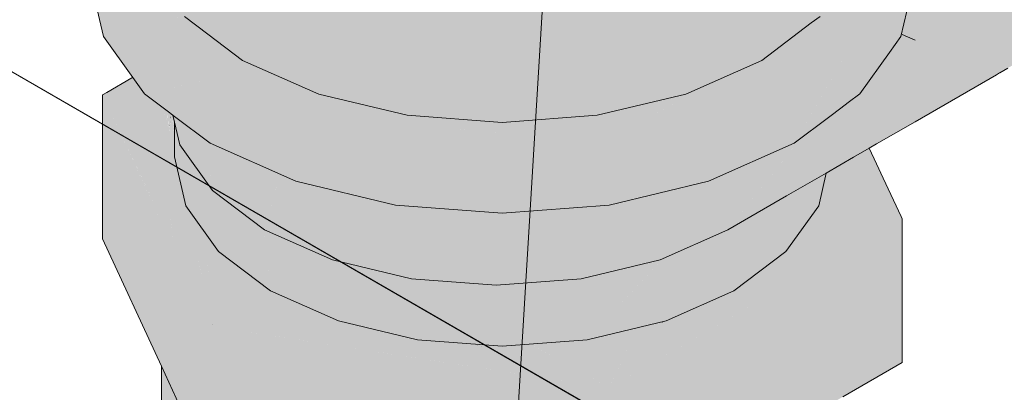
# Model space of a CAD drawing. Header units: millimetres. Extents: x 2 to 902, y -447 to 199.
# Tile 77 of 256: x 51.756 to 52.124, y 35.15 to 35.289. Entities that reach past the tile are written whole.
import ezdxf

# ---------------------------------------------------------------- set-up
doc = ezdxf.new("R2010")
doc.units = ezdxf.units.MM
doc.header["$MEASUREMENT"] = 0
for name, color, linetype, lineweight in [('AL-Conexões', 9, 'Continuous', 18), ('AL-Registro', 9, 'Continuous', 18), ('AL-Textos conduto', 7, 'Continuous', 9), ('Cotas', 1, 'Continuous', 0), ('IFC-Laje-Contorno', 134, 'Continuous', 5), ('IFC-Parede padrão-Contorno', 44, 'Continuous', 5)]:
    doc.layers.add(name, color=color, linetype=linetype, lineweight=lineweight)

msp = doc.modelspace()

# ---------------------------------------------------------------- hatches: boundary and pattern name
at = {"layer": 'AL-Conexões', "linetype": 'Continuous'}
for points in [[(51.79926, 35.36868), (51.79926, 35.36943), (51.79239, 35.35987), (51.78736, 35.35285), (51.79276, 35.35825), (51.78998, 35.35547), (51.78736, 35.35285), (51.78872, 35.34908), (51.79035, 35.35385), (51.78935, 35.34911), (51.79141, 35.34922), (51.78935, 35.34911), (51.78872, 35.34908), (51.78465, 35.33722), (51.78679, 35.33773), (51.78695, 35.33777), (51.78679, 35.33773), (51.78465, 35.33722), (51.78441, 35.33652), (51.78617, 35.33407), (51.79049, 35.33862), (51.78617, 35.33407), (51.78441, 35.33652), (51.78452, 35.33719), (51.78402, 35.33707), (51.78452, 35.33719), (51.78648, 35.34897), (51.78382, 35.33734), (51.78375, 35.33701), (51.78211, 35.32979), (51.78752, 35.33219), (51.78392, 35.3306), (51.78925, 35.32977), (51.78392, 35.3306), (51.78211, 35.32979), (51.79512, 35.31166), (51.79673, 35.3121), (51.79512, 35.31166), (51.79926, 35.30589), (51.79926, 35.30904), (51.79926, 35.31278), (51.79926, 35.30904), (51.79926, 35.30589), (51.80216, 35.30186), (51.80229, 35.30167), (51.80226, 35.30177), (51.80229, 35.30167), (51.80725, 35.29475), (51.81171, 35.28854), (51.81432, 35.2849), (51.82159, 35.28168), (51.81432, 35.2849), (51.8185, 35.27908), (51.82376, 35.27175), (51.82731, 35.2668), (51.82574, 35.27128), (51.82731, 35.2668), (51.8258, 35.27126), (51.82731, 35.2668), (51.83434, 35.26914), (51.83448, 35.26919), (51.83444, 35.2692), (51.83448, 35.26919), (51.83449, 35.26923), (51.83588, 35.27536), (51.83062, 35.27011), (51.82623, 35.27116), (51.8224, 35.28133), (51.82224, 35.28123), (51.82203, 35.28149), (51.81171, 35.29397), (51.80645, 35.29827), (51.81171, 35.29397), (51.80635, 35.29869), (51.80243, 35.30165), (51.80635, 35.29869), (51.81171, 35.29397), (51.82204, 35.28148), (51.82224, 35.28123), (51.8221, 35.28146), (51.81171, 35.29466), (51.81131, 35.29496), (51.81021, 35.29579), (51.81131, 35.29496), (51.8058, 35.30113), (51.80112, 35.30679), (51.79972, 35.3129), (51.79926, 35.31492), (51.79509, 35.32163), (51.79482, 35.32891), (51.79509, 35.32163), (51.79926, 35.31492), (51.79972, 35.3129), (51.80112, 35.30679), (51.80006, 35.31299), (51.80112, 35.30679), (51.8058, 35.30113), (51.80421, 35.30808), (51.8058, 35.30113), (51.81131, 35.29496), (51.81171, 35.29466), (51.8221, 35.28146), (51.82224, 35.28123), (51.82217, 35.28143), (51.82224, 35.28123), (51.8224, 35.28133), (51.82623, 35.27116), (51.83062, 35.27011), (51.83145, 35.27094), (51.83588, 35.27536), (51.84049, 35.27269), (51.84215, 35.27174), (51.84071, 35.27282), (51.84215, 35.27174), (51.84323, 35.2721), (51.84261, 35.27238), (51.8411, 35.27305), (51.83942, 35.27379), (51.83651, 35.27599), (51.82637, 35.28362), (51.82834, 35.2787), (51.82474, 35.28029), (51.82834, 35.2787), (51.82637, 35.28362), (51.82133, 35.28742), (51.82353, 35.28198), (51.82385, 35.28068), (51.82353, 35.28198), (51.82048, 35.28623), (51.81601, 35.29142), (51.82048, 35.28623), (51.82353, 35.28198), (51.82133, 35.28742), (51.81961, 35.28871), (51.81763, 35.2902), (51.82637, 35.28362), (51.83942, 35.27379), (51.86785, 35.26121), (51.90093, 35.2533), (51.90035, 35.25344), (51.89628, 35.25441), (51.88149, 35.25795), (51.89017, 35.25412), (51.89935, 35.25342), (51.89017, 35.25412), (51.88149, 35.25795), (51.88061, 35.25816), (51.87144, 35.25554), (51.88061, 35.25816), (51.87516, 35.25946), (51.87072, 35.2556), (51.87516, 35.25946), (51.87485, 35.25954), (51.86685, 35.25589), (51.87485, 35.25954), (51.86666, 35.25591), (51.85926, 35.25263), (51.91806, 35.2492), (51.85926, 35.25263), (51.91122, 35.24868), (51.92445, 35.24768), (51.94265, 35.24629), (51.96714, 35.24443), (51.97637, 35.24373), (51.98218, 35.24712), (51.99491, 35.25505), (51.98195, 35.24714), (51.99087, 35.25474), (51.98095, 35.24721), (51.98081, 35.24722), (51.97452, 35.2477), (51.97383, 35.24775), (51.95744, 35.249), (51.9548, 35.2492), (51.95132, 35.24947), (51.94269, 35.25012), (51.95132, 35.24947), (51.9548, 35.2492), (51.95744, 35.249), (51.97383, 35.24775), (51.97452, 35.2477), (51.98081, 35.24722), (51.98095, 35.24721), (51.99087, 35.25474), (51.99031, 35.2547), (51.98736, 35.25447), (51.99031, 35.2547), (51.99087, 35.25474), (51.99152, 35.25523), (51.99087, 35.25474), (51.98195, 35.24714), (51.99491, 35.25505), (51.98218, 35.24712), (51.97637, 35.24373), (51.98223, 35.24711), (51.99612, 35.25514), (51.99593, 35.25512), (51.99612, 35.25514), (52.00779, 35.26187), (52.00735, 35.26177), (52.00779, 35.26187), (52.01199, 35.2643), (52.01076, 35.26375), (52.00502, 35.26121), (51.99681, 35.25925), (51.97899, 35.25499), (51.97194, 35.2533), (51.95914, 35.25233), (51.93643, 35.2506), (51.97194, 35.2533), (51.97194, 35.30151), (51.96151, 35.30312), (51.9555, 35.30405), (51.93643, 35.30701), (51.92759, 35.30837), (51.92589, 35.31948), (51.92203, 35.30923), (51.92589, 35.31948), (51.90093, 35.32334), (51.90093, 35.3125), (51.89297, 35.31373), (51.89085, 35.31406), (51.8877, 35.31454), (51.89085, 35.31406), (51.89297, 35.31373), (51.90093, 35.3125), (51.90093, 35.32334), (51.89195, 35.32148), (51.88982, 35.32025), (51.89195, 35.32148), (51.90093, 35.32334), (51.92589, 35.31948), (51.90093, 35.32667), (51.89638, 35.32404), (51.90093, 35.32667), (51.89151, 35.3248), (51.90093, 35.32667), (51.92589, 35.31948), (51.93631, 35.34709), (51.91392, 35.33417), (51.93631, 35.34709), (51.93643, 35.3474), (52.00502, 35.35801), (51.90093, 35.3501), (51.86785, 35.35801), (51.86785, 35.32846), (51.88158, 35.31549), (51.86785, 35.31762), (51.85909, 35.31897), (51.86785, 35.30756), (51.85909, 35.31897), (51.85258, 35.31998), (51.84624, 35.32096), (51.85737, 35.30152), (51.84624, 35.32096), (51.84401, 35.3213), (51.85288, 35.29893), (51.84401, 35.3213), (51.83942, 35.32201), (51.83942, 35.29116), (51.83685, 35.28967), (51.83942, 35.29116), (51.83942, 35.29722), (51.83942, 35.32201), (51.83259, 35.32307), (51.83216, 35.32314), (51.83673, 35.30303), (51.83216, 35.32314), (51.83141, 35.32325), (51.82703, 35.32393), (51.83359, 35.30978), (51.82687, 35.32427), (51.81763, 35.34417), (51.81746, 35.34454), (51.81503, 35.34977), (51.81733, 35.38529), (51.81417, 35.39021), (51.81475, 35.39102), (51.81171, 35.39526), (51.81171, 35.39402), (51.81171, 35.38679), (51.81171, 35.39402), (51.81171, 35.39526), (51.80393, 35.4061), (51.80172, 35.41582), (51.79926, 35.42659), (51.80015, 35.40897), (51.79926, 35.40504), (51.80171, 35.37849), (51.80218, 35.37747), (51.80171, 35.37849), (51.79926, 35.40504), (51.79926, 35.38376), (51.8015, 35.37893), (51.79926, 35.38376), (51.79926, 35.37169), (51.79926, 35.36943), (51.79926, 35.32979), (51.80191, 35.37313), (51.80195, 35.37372), (51.80324, 35.37517), (51.80278, 35.37434), (51.8033, 35.37506), (51.80393, 35.37595), (51.81171, 35.38137), (51.80393, 35.37595), (51.8033, 35.37506), (51.80278, 35.37434), (51.80341, 35.37482), (51.80345, 35.37472), (51.80393, 35.37521), (51.80959, 35.3615), (51.81171, 35.38106), (51.80959, 35.3615), (51.81171, 35.35693), (51.81216, 35.35596), (51.81171, 35.35693), (51.80959, 35.3615), (51.81171, 35.3534), (51.80959, 35.3615), (51.80393, 35.37521), (51.80345, 35.37472), (51.80393, 35.37369), (51.80345, 35.37472), (51.80341, 35.37482), (51.80278, 35.37434), (51.80324, 35.37517), (51.80195, 35.37372), (51.80196, 35.37321), (51.80393, 35.3093), (51.81171, 35.29846), (51.8076, 35.30419), (51.80467, 35.30827), (51.80393, 35.3093), (51.80167, 35.31246), (51.80393, 35.3093), (51.80176, 35.31345), (51.80109, 35.31327), (51.80176, 35.31345), (51.79967, 35.31525), (51.79926, 35.31582), (51.79895, 35.31624), (51.79926, 35.31582), (51.79967, 35.31525), (51.80176, 35.31345), (51.80393, 35.3093), (51.80292, 35.31376), (51.80213, 35.31721), (51.79926, 35.31901), (51.79816, 35.3197), (51.79926, 35.31901), (51.80213, 35.31721), (51.79977, 35.32753), (51.79926, 35.32502), (51.79977, 35.32753), (51.79963, 35.32817), (51.79926, 35.32979), (51.79926, 35.32823), (51.79909, 35.32825), (51.79792, 35.32843), (51.7961, 35.32871), (51.79792, 35.32843), (51.79909, 35.32825), (51.79926, 35.32823), (51.79926, 35.32979), (51.79926, 35.33739), (51.79768, 35.33669), (51.79459, 35.33532), (51.79161, 35.33889), (51.79318, 35.34146), (51.79161, 35.33889), (51.79366, 35.33938), (51.79161, 35.33889), (51.79459, 35.33532), (51.79525, 35.33976), (51.79459, 35.33532), (51.79768, 35.33669), (51.79926, 35.33739), (51.79926, 35.33942), (51.79926, 35.34072), (51.79926, 35.34232), (51.79878, 35.3406), (51.79799, 35.34041), (51.79713, 35.33913), (51.79799, 35.34041), (51.79741, 35.34028), (51.79689, 35.34015), (51.79741, 35.34028), (51.79593, 35.34436), (51.79478, 35.34939), (51.79338, 35.34932), (51.79353, 35.35491), (51.79308, 35.35684), (51.79353, 35.35491), (51.79478, 35.34939), (51.79593, 35.34436), (51.79731, 35.34952), (51.79593, 35.34436), (51.79741, 35.34028), (51.79799, 35.34041), (51.79878, 35.3406), (51.79926, 35.34232), (51.79926, 35.34785), (51.79926, 35.34962), (51.79926, 35.35682), (51.79926, 35.36193), (51.79926, 35.36359), (51.79926, 35.36475)], [(52.05522, 35.2902), (52.05522, 35.29947), (52.05522, 35.34627), (52.05048, 35.34354), (52.05522, 35.387), (52.06893, 35.4061), (52.00502, 35.35801), (52.03343, 35.37059), (52.0464, 35.34118), (52.04583, 35.30092), (52.0464, 35.34118), (52.03343, 35.37059), (52.03622, 35.3353), (52.03772, 35.33617), (52.03622, 35.3353), (52.04076, 35.31186), (52.03622, 35.3353), (52.03343, 35.37059), (52.02628, 35.34306), (52.03343, 35.33369), (52.03753, 35.31882), (52.03886, 35.302), (52.04859, 35.29498), (52.03886, 35.302), (52.03753, 35.31882), (52.03343, 35.33369), (52.03343, 35.32765), (52.03343, 35.33369), (52.03122, 35.33242), (52.03343, 35.33369), (52.02628, 35.34306), (52.02845, 35.33082), (52.02628, 35.34306), (52.02215, 35.32718), (52.03343, 35.30284), (52.02215, 35.32718), (52.03343, 35.37059), (52.00502, 35.35801), (52.01292, 35.32185), (52.00502, 35.31729), (52.01651, 35.30546), (52.00502, 35.31729), (51.99128, 35.30936), (52.00502, 35.30724), (51.99128, 35.30936), (51.99003, 35.30864), (51.98928, 35.30821), (51.97194, 35.2533), (52.00502, 35.26121), (52.03343, 35.27379), (52.05195, 35.28774)], [(52.09074, 35.30579), (52.09074, 35.32979), (52.08549, 35.35286), (52.08548, 35.30673), (52.08548, 35.28273)], [(51.78737, 35.30673), (51.78737, 35.28273), (51.79834, 35.26743), (51.80278, 35.26124), (51.81171, 35.25453), (51.81336, 35.25329), (51.81394, 35.25285), (51.82731, 35.2428), (51.85926, 35.22863), (51.89649, 35.21974), (51.93643, 35.2167), (51.93643, 35.2407), (51.89649, 35.24374), (51.93643, 35.2407), (51.93643, 35.2167), (51.97637, 35.21973), (52.01359, 35.22863), (52.04555, 35.2428), (52.06066, 35.26897), (52.07006, 35.28524), (52.0575, 35.27579), (52.07006, 35.28524), (52.0695, 35.28426), (52.06425, 35.26124), (52.06429, 35.26115), (52.06425, 35.26124), (52.06305, 35.25596), (52.06575, 35.258), (52.07006, 35.26124), (52.08548, 35.30673), (52.05656, 35.27781), (52.06775, 35.289), (52.05416, 35.28298), (52.06775, 35.289), (52.08548, 35.30673), (52.05209, 35.28745), (52.0501, 35.28118), (52.05209, 35.28745), (52.05407, 35.2886), (52.08548, 35.30673), (52.07333, 35.30382), (52.06327, 35.30142), (52.05522, 35.2902), (52.05287, 35.28843), (52.05195, 35.28774), (52.04987, 35.28617), (52.03343, 35.27379), (52.03418, 35.27413), (52.03343, 35.27379), (52.01199, 35.2643), (51.97637, 35.24373), (52.00709, 35.25397), (52.04555, 35.2668), (52.01359, 35.25263), (52.04555, 35.2668), (51.97637, 35.24373), (51.85926, 35.25263), (51.82731, 35.2668), (51.81394, 35.26377), (51.81241, 35.25743), (51.81171, 35.26049), (51.81111, 35.26313), (51.81011, 35.26747), (51.81111, 35.26313), (51.81171, 35.26049), (51.81241, 35.25743), (51.81394, 35.26377), (51.81171, 35.26327), (51.82731, 35.2668), (51.81171, 35.26883), (51.80974, 35.26909), (51.80278, 35.27), (51.80974, 35.26909), (51.81171, 35.26883), (51.81171, 35.27516), (51.80875, 35.27344), (51.80832, 35.27529), (51.80875, 35.27344), (51.81171, 35.27516), (51.81171, 35.26883), (51.82731, 35.2668), (51.8185, 35.27908), (51.81425, 35.27662), (51.81171, 35.27853), (51.80673, 35.28227), (51.81171, 35.27853), (51.81425, 35.27662), (51.8185, 35.27908), (51.81171, 35.28174), (51.80637, 35.28383), (51.80278, 35.28524), (51.80637, 35.28383), (51.80579, 35.28636), (51.80637, 35.28383), (51.81171, 35.28174), (51.8185, 35.27908), (51.81171, 35.28854), (51.80229, 35.30167), (51.78211, 35.32979), (51.78211, 35.30579), (51.78737, 35.28273)], [(51.98646, 35.29927), (51.98928, 35.30821), (51.97648, 35.30081), (51.97194, 35.30151), (51.97194, 35.29819), (51.97194, 35.2533)], [(52.08548, 35.28358), (52.08548, 35.30673), (52.07862, 35.2865), (52.07551, 35.27732), (52.07006, 35.26124), (52.0812, 35.27676), (52.08548, 35.28273)], [(52.06425, 35.26124), (52.0695, 35.28426), (52.06066, 35.26897), (52.06279, 35.26438), (52.06066, 35.26897), (52.0589, 35.26591), (52.04555, 35.2428), (52.0589, 35.25284), (52.06305, 35.25596)], [(51.83448, 35.26919), (51.84215, 35.27174), (51.83588, 35.27536)], [(51.84323, 35.2721), (51.83448, 35.26919), (51.82731, 35.2668), (51.84881, 35.25726), (51.85278, 35.25696), (51.84881, 35.25726), (51.85926, 35.25263), (51.85589, 35.25673), (51.85926, 35.25263), (51.86666, 35.25591), (51.86525, 35.25601), (51.86666, 35.25591), (51.87324, 35.25882), (51.87155, 35.25957), (51.84837, 35.26587), (51.87155, 35.25957), (51.87324, 35.25882), (51.87485, 35.25954), (51.87457, 35.2596), (51.87249, 35.2601), (51.86785, 35.26121)]]:
    msp.add_hatch(color=51, dxfattribs=at).paths.add_polyline_path(points)
at = {"layer": 'AL-Registro', "linetype": 'Continuous'}
for points in [[(52.1254, 35.27089), (52.12761, 35.27216), (52.14168, 35.31512), (52.15704, 35.36205), (52.14043, 35.31419), (52.1259, 35.27233), (52.14043, 35.31419), (52.15704, 35.36205), (52.1019, 35.28519), (52.15704, 35.36205), (52.14168, 35.31512), (52.12761, 35.27216), (52.14199, 35.31536), (52.15796, 35.36333), (52.16919, 35.39705), (52.15198, 35.37541), (52.14796, 35.36981), (52.10644, 35.31194), (52.14796, 35.36981), (52.15198, 35.37541), (52.09074, 35.29842), (52.09074, 35.29639), (52.09074, 35.29006), (52.09074, 35.29639), (52.09074, 35.29842), (52.09167, 35.29959), (52.09105, 35.29932), (52.09074, 35.29918), (52.09105, 35.29932), (52.09167, 35.29959), (52.09629, 35.3054), (52.1274, 35.34452), (52.12649, 35.34383), (52.1274, 35.34452), (52.15198, 35.37541), (52.15899, 35.38519), (52.11785, 35.33733), (52.15899, 35.38519), (52.15198, 35.37541), (52.16919, 35.39705), (52.16631, 35.39539), (52.16283, 35.39055), (52.16631, 35.39539), (52.09399, 35.32005), (52.11714, 35.3368), (52.09505, 35.31081), (52.11714, 35.3368), (52.09406, 35.31943), (52.0938, 35.31923), (52.09324, 35.3188), (52.09347, 35.31778), (52.09074, 35.30579), (52.08906, 35.29844), (52.09074, 35.30579), (52.09347, 35.31778), (52.09324, 35.3188), (52.09305, 35.31867), (52.09324, 35.3188), (52.0938, 35.31923), (52.09406, 35.31943), (52.11714, 35.3368), (52.09399, 35.32005), (52.09315, 35.31919), (52.09148, 35.31748), (52.09315, 35.31919), (52.09399, 35.32005), (52.16631, 35.39539), (52.10206, 35.35547), (52.10198, 35.35536), (52.10206, 35.35547), (52.16631, 35.39539), (52.10552, 35.36029), (52.1028, 35.35873), (52.10174, 35.35503), (52.1028, 35.35873), (52.09074, 35.35176), (52.09137, 35.34057), (52.0924, 35.3225), (52.09137, 35.34057), (52.09074, 35.35176), (52.09074, 35.33969), (52.09074, 35.35176), (52.08632, 35.34921), (52.08399, 35.34787), (52.07677, 35.3437), (52.0736, 35.34187), (52.0589, 35.33338), (52.0589, 35.30173), (52.0732, 35.32801), (52.0736, 35.3298), (52.0732, 35.32801), (52.0589, 35.30173), (52.06893, 35.3093), (52.06675, 35.29974), (52.07135, 35.30234), (52.06904, 35.30946), (52.0736, 35.32876), (52.06904, 35.30946), (52.07135, 35.30234), (52.07284, 35.30346), (52.07355, 35.30399), (52.0732, 35.31525), (52.07355, 35.30399), (52.0736, 35.30403), (52.0736, 35.31581), (52.0736, 35.30403), (52.07409, 35.30439), (52.07423, 35.3045), (52.07812, 35.32212), (52.07424, 35.30451), (52.07824, 35.32227), (52.07424, 35.30451), (52.07439, 35.30462), (52.07459, 35.30477), (52.07963, 35.32422), (52.07461, 35.30479), (52.07979, 35.32443), (52.07461, 35.30479), (52.07499, 35.30507), (52.07562, 35.30555), (52.08306, 35.32899), (52.08775, 35.34291), (52.08306, 35.32899), (52.07562, 35.30555), (52.07568, 35.30559), (52.09066, 35.31686), (52.0834, 35.32947), (52.08848, 35.33654), (52.08903, 35.33731), (52.08848, 35.33654), (52.0834, 35.32947), (52.09074, 35.31672), (52.09074, 35.32979), (52.09081, 35.31698), (52.09074, 35.32979), (52.09074, 35.31692), (52.09074, 35.31672), (52.09066, 35.31686), (52.07568, 35.30559), (52.0736, 35.29918), (52.0736, 35.298), (52.08809, 35.29801), (52.08864, 35.29825), (52.08809, 35.29801), (52.08759, 35.29446), (52.08838, 35.29546), (52.08797, 35.29365), (52.08313, 35.28886), (52.08658, 35.28753), (52.08655, 35.28741), (52.08837, 35.28676), (52.09074, 35.28592), (52.08842, 35.28682), (52.09074, 35.28592), (52.08837, 35.28676), (52.08655, 35.28741), (52.0883, 35.28666), (52.08655, 35.28741), (52.0865, 35.28718), (52.08822, 35.28655), (52.09074, 35.28563), (52.09872, 35.2828), (52.09988, 35.28239), (52.09875, 35.28283), (52.09988, 35.28239), (52.09872, 35.2828), (52.09074, 35.28563), (52.09824, 35.28244), (52.09074, 35.28563), (52.08822, 35.28655), (52.0865, 35.28718), (52.0881, 35.28638), (52.0865, 35.28718), (52.08646, 35.28704), (52.08805, 35.28631), (52.09074, 35.28506), (52.09816, 35.28238), (52.09953, 35.28189), (52.09816, 35.28238), (52.09074, 35.28506), (52.09733, 35.28176), (52.09074, 35.28506), (52.08805, 35.28631), (52.08646, 35.28704), (52.08798, 35.28621), (52.08646, 35.28704), (52.08603, 35.28515), (52.0858, 35.28415), (52.08714, 35.28504), (52.0858, 35.28415), (52.08656, 35.28423), (52.09074, 35.2847), (52.09728, 35.28172), (52.09888, 35.28098), (52.12082, 35.27283), (52.09888, 35.28098), (52.09728, 35.28172), (52.09074, 35.2847), (52.09682, 35.28138), (52.09074, 35.2847), (52.08656, 35.28423), (52.0858, 35.28415), (52.08638, 35.28398), (52.0858, 35.28415), (52.08569, 35.28365), (52.08609, 35.28358), (52.09074, 35.28271), (52.08609, 35.28358), (52.08569, 35.28365), (52.08604, 35.28351), (52.08566, 35.28351), (52.08596, 35.2834), (52.09074, 35.28167), (52.09641, 35.28107), (52.09074, 35.28167), (52.0961, 35.28083), (52.0985, 35.28046), (52.0961, 35.28083), (52.09074, 35.28167), (52.09498, 35.27999), (52.09074, 35.28167), (52.08595, 35.28338), (52.08566, 35.28351), (52.08548, 35.28273), (52.08323, 35.2796), (52.08198, 35.27786), (52.08485, 35.27997), (52.09074, 35.28134), (52.09488, 35.27991), (52.09746, 35.27902), (52.09488, 35.27991), (52.09074, 35.28134), (52.0946, 35.2797), (52.09074, 35.28134), (52.08485, 35.27997), (52.08198, 35.27786), (52.0844, 35.27798), (52.08198, 35.27786), (52.0812, 35.27676), (52.08084, 35.27626), (52.08406, 35.27647), (52.09074, 35.27829), (52.08406, 35.27647), (52.09074, 35.2768), (52.09286, 35.27839), (52.09074, 35.2768), (52.09717, 35.27861), (52.11059, 35.27385), (52.11377, 35.27353), (52.11059, 35.27385), (52.09717, 35.27861), (52.09074, 35.2768), (52.08406, 35.27647), (52.08084, 35.27626), (52.08013, 35.27527), (52.08388, 35.27572), (52.08958, 35.27593), (52.09074, 35.27581), (52.08958, 35.27593), (52.08941, 35.27579), (52.08958, 35.27593), (52.08388, 35.27572), (52.08827, 35.27494), (52.08388, 35.27572), (52.08013, 35.27527), (52.07946, 35.27434), (52.07931, 35.27413), (52.08358, 35.2744), (52.07931, 35.27413), (52.07886, 35.2735), (52.08351, 35.27408), (52.08743, 35.27431), (52.09074, 35.2745), (52.08763, 35.27446), (52.09074, 35.2745), (52.09487, 35.2754), (52.10769, 35.27413), (52.09487, 35.2754), (52.09074, 35.2745), (52.08743, 35.27431), (52.08351, 35.27408), (52.08707, 35.27404), (52.08351, 35.27408), (52.07886, 35.2735), (52.07841, 35.27287), (52.08328, 35.27306), (52.07841, 35.27287), (52.08303, 35.27196), (52.08549, 35.27284), (52.08627, 35.27343), (52.08549, 35.27284), (52.09074, 35.27399), (52.08549, 35.27284), (52.08303, 35.27196), (52.0844, 35.27203), (52.09074, 35.27232), (52.09383, 35.27395), (52.09254, 35.27215), (52.09383, 35.27395), (52.09074, 35.27232), (52.0844, 35.27203), (52.08303, 35.27196), (52.08405, 35.27176), (52.08303, 35.27196), (52.07841, 35.27287), (52.07006, 35.26124), (52.07319, 35.26359), (52.08135, 35.26973), (52.08276, 35.27079), (52.09074, 35.27044), (52.08276, 35.27079), (52.08135, 35.26973), (52.08087, 35.26252), (52.08135, 35.26973), (52.07319, 35.26359), (52.07006, 35.26124), (52.06956, 35.26086), (52.0695, 35.26045), (52.06653, 35.25632), (52.06833, 35.25244), (52.0808, 35.26218), (52.06833, 35.25244), (52.06653, 35.25632), (52.06244, 35.25062), (52.06653, 35.25632), (52.0695, 35.26045), (52.06956, 35.26086), (52.06861, 35.26015), (52.06575, 35.258), (52.06449, 35.25705), (52.06305, 35.25596), (52.06268, 35.25568), (52.06179, 35.25042), (52.06163, 35.24948), (52.06179, 35.25042), (52.06268, 35.25568), (52.06069, 35.25419), (52.06017, 35.2538), (52.0589, 35.24953), (52.06017, 35.2538), (52.0589, 35.25284), (52.05143, 35.24722), (52.0479, 35.24456), (52.0208, 35.21049), (52.05874, 35.24545), (52.0589, 35.24761), (52.05874, 35.24545), (52.0589, 35.24568), (52.06155, 35.24937), (52.0589, 35.24568), (52.05874, 35.24545), (52.0589, 35.23775), (52.05874, 35.24545), (52.0208, 35.21049), (52.04353, 35.22426), (52.05779, 35.2329), (52.0589, 35.23357), (52.05779, 35.2329), (52.04353, 35.22426), (52.0208, 35.21049), (52.04275, 35.22317), (52.05752, 35.23169), (52.0589, 35.23256), (52.06943, 35.23994), (52.07229, 35.24392), (52.07866, 35.25281), (52.07935, 35.25584), (52.07866, 35.25281), (52.08126, 35.25643), (52.09074, 35.26995), (52.08126, 35.25643), (52.09074, 35.26964), (52.09124, 35.27034), (52.11838, 35.26959), (52.09124, 35.27034), (52.09074, 35.26964), (52.08126, 35.25643), (52.07866, 35.25281), (52.07766, 35.24842), (52.09074, 35.25936), (52.07766, 35.24842), (52.07866, 35.25281), (52.07229, 35.24392), (52.07726, 35.24666), (52.07229, 35.24392), (52.06943, 35.23994), (52.0589, 35.23256), (52.06837, 35.23847), (52.06907, 35.23944), (52.06837, 35.23847), (52.0731, 35.24217), (52.06837, 35.23847), (52.05752, 35.23169), (52.06775, 35.2376), (52.07337, 35.24159), (52.07674, 35.24437), (52.0768, 35.24467), (52.07674, 35.24437), (52.09074, 35.25407), (52.07674, 35.24437), (52.07337, 35.24159), (52.07658, 35.24367), (52.09074, 35.25285), (52.11267, 35.26613), (52.12069, 35.26861), (52.11267, 35.26613), (52.09074, 35.25285), (52.07658, 35.24367), (52.07337, 35.24159), (52.07656, 35.24358), (52.07337, 35.24159), (52.06775, 35.2376), (52.07364, 35.241), (52.07639, 35.24284), (52.09074, 35.25244), (52.07639, 35.24284), (52.07364, 35.241), (52.07637, 35.24276), (52.09074, 35.25201), (52.07637, 35.24276), (52.07364, 35.241), (52.07632, 35.24255), (52.09074, 35.25087), (52.12113, 35.26842), (52.12232, 35.26911), (52.12245, 35.26918)], [(52.08604, 35.28351), (52.08569, 35.28365), (52.08566, 35.28351)], [(52.08595, 35.28338), (52.09074, 35.28134), (52.09074, 35.28263)], [(51.79834, 35.26743), (51.79796, 35.26722), (51.78865, 35.26184), (51.78698, 35.26088), (51.7917, 35.26161), (51.80096, 35.26304), (51.80163, 35.26211), (51.80096, 35.26304), (51.80048, 35.26297), (51.78698, 35.26088), (51.78843, 35.26004), (51.78898, 35.2598), (51.80935, 35.25077), (51.78898, 35.2598), (51.78843, 35.26004), (51.81171, 35.2466), (51.81195, 35.24646), (51.81205, 35.24757), (51.8121, 35.24823), (51.8122, 35.2495), (51.81253, 35.25391), (51.81198, 35.2496), (51.81185, 35.24859), (51.81183, 35.24967), (51.81174, 35.25451), (51.81176, 35.2497), (51.81176, 35.2487), (51.81177, 35.24796), (51.81171, 35.24751), (51.8095, 35.2507), (51.81153, 35.24828), (51.80994, 35.2505), (51.80158, 35.26214), (51.80994, 35.2505), (51.81153, 35.24828), (51.81006, 35.25045), (51.81153, 35.24828), (51.81128, 35.24937), (51.81072, 35.25016), (51.80264, 35.26135), (51.81072, 35.25016), (51.81128, 35.24937), (51.81153, 35.24828), (51.8095, 35.2507), (51.81171, 35.24751), (51.81168, 35.24808), (51.81142, 35.24918), (51.81124, 35.24993), (51.81115, 35.24997), (51.81124, 35.24993), (51.80977, 35.25598), (51.80278, 35.26124), (51.80143, 35.26311), (51.80123, 35.2634)], [(51.82703, 35.17459), (51.78698, 35.26088), (51.78698, 35.20714)], [(51.79283, 35.25167), (51.8047, 35.22951), (51.81171, 35.21642), (51.80502, 35.22937), (51.81171, 35.21642), (51.81171, 35.21388), (51.81171, 35.20795), (51.81206, 35.2138), (51.81171, 35.20795), (51.80852, 35.21464), (51.80542, 35.22115), (51.80843, 35.21467), (51.81171, 35.20759), (51.81343, 35.2039), (51.81394, 35.20278), (51.81347, 35.20388), (51.81394, 35.20278), (51.81382, 35.20372), (51.81394, 35.20278), (51.8139, 35.20368), (51.81251, 35.21369), (51.8122, 35.21605), (51.81179, 35.22637), (51.81171, 35.2264), (51.81179, 35.22637), (51.81171, 35.22841), (51.79391, 35.25086), (51.81171, 35.22841), (51.81179, 35.22637), (51.8122, 35.21605), (51.81279, 35.22592), (51.8122, 35.21605), (51.81252, 35.21369), (51.8139, 35.20368), (51.81394, 35.20278), (51.81394, 35.20367), (51.81346, 35.21347), (51.81338, 35.21516), (51.81346, 35.21346), (51.81394, 35.20367), (51.81394, 35.21335), (51.81394, 35.20367), (51.81394, 35.20278), (51.81579, 35.19881), (51.81676, 35.19873), (51.82138, 35.19838), (51.81676, 35.19873), (51.81579, 35.19881), (51.82002, 35.18969), (51.82365, 35.18883), (51.82002, 35.18969), (51.82665, 35.17541), (51.82703, 35.17459), (51.82684, 35.1754), (51.82703, 35.17459), (51.82844, 35.17437), (51.82819, 35.17529), (51.82689, 35.17539), (51.82819, 35.17529), (51.82457, 35.18861), (51.82155, 35.19837), (51.82086, 35.2006), (51.82155, 35.19837), (51.82457, 35.18861), (51.82288, 35.19827), (51.82457, 35.18861), (51.82819, 35.17529), (51.82823, 35.17529), (51.82522, 35.18845), (51.82297, 35.19826), (51.82261, 35.19982), (51.82257, 35.20006), (51.81471, 35.21317), (51.82257, 35.20006), (51.8188, 35.21109), (51.81489, 35.21312), (51.8188, 35.21109), (51.81665, 35.2127), (51.81394, 35.21474), (51.81665, 35.2127), (51.8188, 35.21109), (51.82257, 35.20006), (51.82074, 35.20962), (51.82015, 35.21187), (51.81813, 35.21946), (51.81694, 35.22408), (51.81394, 35.2358), (51.81394, 35.22541), (51.81394, 35.2253), (51.81944, 35.21204), (51.81985, 35.21194), (51.8203, 35.20996), (51.81985, 35.21194), (51.81944, 35.21204), (51.81394, 35.2253), (51.81839, 35.21229), (51.81394, 35.2253), (51.81293, 35.22586), (51.81289, 35.22588), (51.81285, 35.22683), (51.81289, 35.22588), (51.81293, 35.22586), (51.81382, 35.22547), (51.81293, 35.22586), (51.81394, 35.2253), (51.81393, 35.22542), (51.81238, 35.23697), (51.81183, 35.23739), (51.81171, 35.23748), (51.79763, 35.24806), (51.81171, 35.23748), (51.81183, 35.23739), (51.81238, 35.23697), (51.81394, 35.2253), (51.81394, 35.2358), (51.81288, 35.2366), (51.81394, 35.2358), (51.81694, 35.22408), (51.81813, 35.21946), (51.81709, 35.22402), (51.81448, 35.23539), (51.81394, 35.23775), (51.81394, 35.24492), (51.81394, 35.24531), (51.8139, 35.24572), (51.81353, 35.24891), (51.813, 35.25356), (51.81326, 35.24903), (51.81342, 35.2464), (51.81346, 35.24559), (51.81342, 35.2464), (51.81326, 35.24903), (51.81317, 35.24907), (51.81326, 35.24903), (51.813, 35.25356), (51.81273, 35.25376), (51.81261, 35.25385), (51.81227, 35.24947), (51.81214, 35.24818), (51.81207, 35.24754), (51.81195, 35.24646), (51.81171, 35.2466), (51.78948, 35.25944), (51.78698, 35.26088), (51.79045, 35.25346), (51.80125, 35.23104), (51.79057, 35.25337), (51.80125, 35.23104), (51.8063, 35.22049), (51.80186, 35.23077), (51.8063, 35.22049), (51.80122, 35.23106), (51.79045, 35.25346), (51.78698, 35.26088), (51.79041, 35.25349), (51.80084, 35.23122), (51.80561, 35.221), (51.80083, 35.23123), (51.79041, 35.25349), (51.80072, 35.23128), (51.80542, 35.22115), (51.80852, 35.21464), (51.81171, 35.20795), (51.80859, 35.21463), (51.81171, 35.20795), (51.80886, 35.21456), (51.81171, 35.20795), (51.81171, 35.21388), (51.81171, 35.21642), (51.8047, 35.22951)], [(51.81125, 35.24992), (51.81142, 35.24918), (51.81168, 35.24808), (51.81171, 35.24751), (51.81171, 35.24804), (51.81166, 35.24884), (51.81159, 35.24977), (51.81131, 35.25483), (51.80993, 35.25587), (51.80983, 35.25594), (51.8114, 35.24986), (51.81164, 35.24888), (51.81139, 35.24986), (51.80983, 35.25594), (51.80977, 35.25598)], [(51.81171, 35.24972), (51.81171, 35.24878), (51.81161, 35.24976), (51.81166, 35.24884), (51.81171, 35.24804), (51.81171, 35.24751), (51.81177, 35.24796), (51.81176, 35.2487), (51.81175, 35.2497), (51.81171, 35.25453), (51.81136, 35.25479), (51.81165, 35.24974), (51.81171, 35.24878)], [(51.81183, 35.24966), (51.81178, 35.25447), (51.81174, 35.25451)], [(51.81198, 35.2496), (51.81253, 35.25391), (51.81178, 35.25447), (51.81183, 35.24966)], [(51.81222, 35.24949), (51.8126, 35.25386), (51.81253, 35.25391)], [(51.81357, 35.24889), (51.81309, 35.25349), (51.813, 35.25356)], [(51.81336, 35.25329), (51.81309, 35.25349), (51.81359, 35.24888), (51.81394, 35.24566), (51.81394, 35.24873), (51.81394, 35.25073)], [(51.81394, 35.25073), (51.8159, 35.24219), (51.82812, 35.22514), (51.8262, 35.24363), (51.82608, 35.24372), (51.8233, 35.24581), (51.8159, 35.25138), (51.81557, 35.25163), (51.81548, 35.25169), (51.81461, 35.25235), (51.81394, 35.25285), (51.81336, 35.25329)], [(51.81185, 35.24859), (51.81198, 35.2496), (51.81183, 35.24966)], [(51.81394, 35.24492), (51.81394, 35.23775), (51.81617, 35.24101), (51.81645, 35.24142), (51.81607, 35.24195), (51.8159, 35.24219), (51.81394, 35.25073)], [(51.81357, 35.24889), (51.8139, 35.24572), (51.81394, 35.24531), (51.81394, 35.24566)], [(51.82624, 35.24327), (51.82812, 35.22514), (51.82812, 35.24219), (51.82808, 35.24246), (51.82731, 35.2428), (51.8262, 35.24363)], [(51.82812, 35.24244), (51.82812, 35.22514), (51.84759, 35.21049), (51.85345, 35.23121), (51.84759, 35.2338), (51.84335, 35.23569), (51.84066, 35.23688)], [(52.0479, 35.24456), (52.04555, 35.2428), (52.04248, 35.24144), (52.04199, 35.24122), (52.03813, 35.23951), (52.04108, 35.23943), (52.03813, 35.23951), (52.0369, 35.23896), (52.03216, 35.23686), (52.03564, 35.23534), (52.03216, 35.23686), (52.03081, 35.23626), (52.03048, 35.23612), (52.02952, 35.23074), (52.03048, 35.23612), (52.02753, 35.23481), (52.02521, 35.23378), (52.02558, 35.22777), (52.02521, 35.23378), (52.0238, 35.23316), (52.0208, 35.23183), (52.0208, 35.22417), (52.0208, 35.21049), (52.047, 35.24344)], [(51.81645, 35.24142), (51.81394, 35.23775), (51.81813, 35.21946), (51.83035, 35.2024), (51.82795, 35.22537), (51.81813, 35.23908)], [(52.06775, 35.2376), (52.06193, 35.23424), (52.0589, 35.23249), (52.05752, 35.23169), (52.05627, 35.22621), (52.05772, 35.22685), (52.05849, 35.22719), (52.0589, 35.22737), (52.05849, 35.22719), (52.05772, 35.22685), (52.05627, 35.22621), (52.05473, 35.21946), (52.05785, 35.22381), (52.0589, 35.22527), (52.06111, 35.22835), (52.0589, 35.22527), (52.05785, 35.22381), (52.05473, 35.21946), (52.05257, 35.20999), (52.05473, 35.21946), (52.0526, 35.21649), (52.04249, 35.2024), (52.05138, 35.20909), (52.04249, 35.2024), (52.04034, 35.20078), (52.02303, 35.18776), (52.04249, 35.2024), (52.0234, 35.212), (52.02303, 35.21178), (52.02255, 35.21151), (51.99767, 35.17652), (52.01296, 35.18018), (51.99767, 35.17652), (51.99587, 35.17572), (51.99612, 35.17615), (51.99296, 35.1754), (51.99269, 35.17533), (51.99204, 35.17403), (51.97899, 35.15461), (52.01406, 35.18044), (51.97899, 35.15461), (51.99204, 35.17403), (51.99269, 35.17533), (51.99203, 35.17517), (51.9917, 35.17388), (51.99203, 35.17517), (51.98724, 35.17403), (51.98691, 35.17395), (51.98604, 35.17137), (51.97821, 35.15403), (51.98604, 35.17137), (51.98691, 35.17395), (51.98562, 35.17119), (51.97737, 35.15339), (51.97648, 35.15147), (52.01463, 35.18058), (52.02545, 35.18883), (52.01463, 35.18058), (51.97648, 35.15147), (52.0151, 35.18069), (52.02668, 35.18346), (52.02644, 35.18927), (52.04094, 35.20024), (52.04564, 35.19777), (52.04981, 35.19962), (52.05025, 35.19982), (52.05679, 35.20271), (52.05025, 35.19982), (52.04981, 35.19962), (52.04564, 35.19777), (52.04094, 35.20024), (52.02644, 35.18927), (52.02668, 35.18346), (52.02936, 35.1841), (52.03616, 35.19357), (52.04432, 35.19719), (52.03616, 35.19357), (52.02936, 35.1841), (52.02668, 35.18346), (52.0151, 35.18069), (51.97648, 35.15147), (52.0268, 35.18053), (52.03556, 35.18558), (52.04875, 35.1932), (52.0589, 35.19906), (52.05804, 35.20327), (52.05612, 35.21266), (52.05871, 35.20356), (52.05826, 35.21426), (52.0589, 35.21475), (52.05826, 35.21426), (52.05871, 35.20356), (52.0589, 35.20365), (52.05871, 35.20356), (52.05612, 35.21266), (52.05804, 35.20327), (52.0589, 35.19906), (52.05931, 35.20383), (52.0589, 35.19906), (52.08588, 35.21464), (52.08392, 35.21473), (52.06034, 35.21583), (52.08392, 35.21473), (52.08588, 35.21464), (52.08494, 35.21518), (52.08512, 35.21526), (52.07058, 35.22354), (52.06179, 35.22865), (52.06146, 35.22884), (52.06143, 35.22849), (52.06146, 35.22884), (52.06179, 35.22865), (52.0619, 35.2287), (52.06179, 35.22865), (52.07058, 35.22354), (52.08512, 35.21526), (52.07289, 35.22527), (52.06631, 35.23065), (52.06408, 35.23248), (52.06631, 35.23065), (52.06857, 35.23166), (52.06631, 35.23065), (52.07289, 35.22527), (52.08512, 35.21526), (52.08494, 35.21518), (52.08588, 35.21464), (52.08551, 35.21543), (52.07886, 35.22977), (52.07638, 35.23511), (52.07364, 35.241)], [(51.85314, 35.23009), (51.84759, 35.21049), (51.87295, 35.19925), (51.87295, 35.22256), (51.87295, 35.22536), (51.85926, 35.22863), (51.8543, 35.22982), (51.85926, 35.22863), (51.85345, 35.23121)], [(52.0208, 35.21049), (52.0208, 35.23036), (52.0208, 35.23183), (52.01847, 35.2308), (52.01858, 35.22983), (52.01847, 35.2308), (52.01544, 35.22945), (52.01359, 35.22863), (52.01554, 35.2291), (52.01359, 35.22863), (51.99544, 35.22429), (51.99544, 35.22059), (51.99544, 35.19926)], [(52.05473, 35.21946), (52.05752, 35.23169), (52.05583, 35.23072)], [(52.05473, 35.21946), (52.05583, 35.23072), (52.05473, 35.23008), (52.04572, 35.22488), (52.04249, 35.22302), (52.0234, 35.212), (52.04249, 35.2024)], [(51.82796, 35.22526), (51.83035, 35.2024), (51.83035, 35.22202), (51.83035, 35.22346), (51.82812, 35.22514), (51.82795, 35.22537)], [(51.87295, 35.19925), (51.8806, 35.22353), (51.87295, 35.22536)], [(51.8798, 35.22101), (51.87295, 35.19925), (51.9025, 35.19219), (51.9025, 35.2183), (51.9025, 35.21928), (51.89649, 35.21974), (51.88251, 35.2208), (51.89649, 35.21974), (51.8806, 35.22353)], [(51.99544, 35.19926), (51.99544, 35.22429), (51.98811, 35.22254)], [(51.83035, 35.2024), (51.84983, 35.18776), (51.84714, 35.21083), (51.83035, 35.22346)], [(51.9659, 35.21723), (51.9659, 35.19219), (51.99544, 35.19926), (51.9887, 35.22067), (51.98811, 35.22254), (51.97637, 35.21973), (51.9659, 35.21894)], [(51.82033, 35.21182), (51.82074, 35.20962), (51.82257, 35.20006), (51.82262, 35.19982), (51.82298, 35.19826), (51.8232, 35.19824), (51.82298, 35.19826), (51.82522, 35.18845), (51.82824, 35.17529), (51.82844, 35.17437), (51.82835, 35.17528), (51.82696, 35.18804), (51.82835, 35.17528), (51.82844, 35.17437), (51.83152, 35.1739), (51.8287, 35.17526), (51.83126, 35.17506), (51.8287, 35.17526), (51.83152, 35.1739), (51.83157, 35.17504), (51.83011, 35.18009), (51.82833, 35.18771), (51.82592, 35.19803), (51.82584, 35.19839), (51.82588, 35.19804), (51.82584, 35.19839), (51.826, 35.19803), (51.82593, 35.19835), (51.826, 35.19803), (51.82584, 35.19839), (51.82592, 35.19803), (51.82837, 35.1877), (51.83011, 35.18009), (51.83157, 35.17504), (51.83207, 35.18682), (51.8261, 35.19802), (51.8268, 35.19797), (51.8261, 35.19802), (51.83207, 35.18682), (51.83157, 35.17504), (51.83152, 35.1739), (51.83168, 35.17503), (51.83324, 35.18654), (51.83434, 35.19462), (51.82805, 35.19787), (51.82577, 35.19905), (51.82252, 35.20829), (51.82577, 35.19905), (51.82805, 35.19787), (51.82996, 35.19773), (51.82805, 35.19787), (51.83434, 35.19462), (51.83324, 35.18654), (51.83169, 35.17503), (51.83152, 35.1739), (51.85318, 35.17055), (51.84929, 35.17369), (51.83337, 35.1865), (51.84929, 35.17369), (51.85318, 35.17055), (51.85084, 35.17357), (51.85318, 35.17055), (51.8517, 35.1735), (51.85103, 35.17355), (51.84248, 35.18433), (51.85103, 35.17355), (51.8517, 35.1735), (51.84348, 35.18409), (51.83455, 35.19453), (51.84348, 35.18409), (51.8517, 35.1735), (51.85318, 35.17055), (51.869, 35.1681), (51.85547, 35.17321), (51.84678, 35.1833), (51.83667, 35.19359), (51.8348, 35.1962), (51.83356, 35.19745), (51.8348, 35.1962), (51.83392, 35.19742), (51.82389, 35.20726), (51.83392, 35.19742), (51.8348, 35.1962), (51.83667, 35.19359), (51.84678, 35.1833), (51.85547, 35.17321), (51.869, 35.1681), (51.87778, 35.16674), (51.8659, 35.17242), (51.87778, 35.16674), (51.87072, 35.17205), (51.86085, 35.17947), (51.85966, 35.18022), (51.84304, 35.19077), (51.85966, 35.18022), (51.86085, 35.17947), (51.85993, 35.18016), (51.86085, 35.17947), (51.87072, 35.17205), (51.87778, 35.16674), (51.87776, 35.17151), (51.87778, 35.16674), (51.89585, 35.16395), (51.90766, 35.16212), (51.90241, 35.16445), (51.90766, 35.16212), (51.91304, 35.16129), (51.97648, 35.15147), (51.90825, 35.16489), (51.90573, 35.1647), (51.88828, 35.17071), (51.90573, 35.1647), (51.90825, 35.16489), (51.97648, 35.15147), (51.91893, 35.16571), (51.91799, 35.16564), (51.91893, 35.16571), (51.90216, 35.16947), (51.8904, 35.17055), (51.90216, 35.16947), (51.91893, 35.16571), (51.90189, 35.16967), (51.90105, 35.16974), (51.90189, 35.16967), (51.87775, 35.17538), (51.90189, 35.16967), (51.91893, 35.16571), (51.97648, 35.15147), (51.97398, 35.15291), (51.95864, 35.16126), (51.94992, 35.16601), (51.95838, 35.16138), (51.94992, 35.16601), (51.94662, 35.16782), (51.94426, 35.16764), (51.94752, 35.16619), (51.97374, 35.15297), (51.96548, 35.15495), (51.92007, 35.16579), (51.91959, 35.16576), (51.90333, 35.16956), (51.91959, 35.16576), (51.92007, 35.16579), (51.90347, 35.16955), (51.9014, 35.17004), (51.90347, 35.16955), (51.90358, 35.16954), (51.90347, 35.16955), (51.92007, 35.16579), (51.96548, 35.15495), (51.97374, 35.15297), (51.94752, 35.16619), (51.94426, 35.16764), (51.93642, 35.16704), (51.92582, 35.16785), (51.93, 35.16655), (51.92573, 35.16786), (51.92534, 35.16788), (51.92974, 35.16653), (51.92897, 35.16647), (51.92974, 35.16653), (51.92534, 35.16788), (51.92422, 35.16797), (51.91075, 35.169), (51.90473, 35.16946), (51.90098, 35.17035), (51.87633, 35.17624), (51.87519, 35.17652), (51.86044, 35.18004), (51.87519, 35.17652), (51.85728, 35.18446), (51.84983, 35.18776), (51.84135, 35.19413), (51.83731, 35.19717), (51.83429, 35.1974), (51.83731, 35.19717), (51.83301, 35.2004), (51.83035, 35.2024), (51.82428, 35.21088), (51.82249, 35.21337), (51.82299, 35.21119), (51.8225, 35.2113), (51.82138, 35.21157), (51.8225, 35.2113), (51.82299, 35.21119), (51.82249, 35.21337), (51.81914, 35.21805), (51.81813, 35.21946), (51.82015, 35.21187), (51.82074, 35.20962)], [(51.91101, 35.21863), (51.9025, 35.21928), (51.9025, 35.19219), (51.93419, 35.18978), (51.93419, 35.21687)], [(51.94259, 35.21717), (51.93419, 35.18978), (51.9659, 35.19219), (51.9659, 35.21894)], [(51.94231, 35.21625), (51.94259, 35.21717), (51.93643, 35.2167), (51.93419, 35.21687), (51.93419, 35.21653), (51.93419, 35.18978)], [(52.08588, 35.21464), (51.97648, 35.15147), (51.97648, 35.09774)], [(52.07346, 35.17724), (52.08588, 35.21464), (52.0638, 35.19105), (51.99141, 35.1137), (51.97648, 35.09774), (52.00004, 35.11624), (51.97648, 35.09774), (52.01733, 35.12132), (52.0638, 35.16629), (52.01733, 35.12132), (52.03116, 35.12931), (52.0638, 35.14815), (52.08588, 35.1609), (52.08588, 35.19131), (52.08588, 35.21464)], [(51.84716, 35.21069), (51.84983, 35.18776), (51.84983, 35.20882), (51.84983, 35.2095), (51.84759, 35.21049), (51.84714, 35.21083)], [(51.84983, 35.2095), (51.84983, 35.18776), (51.87519, 35.17652), (51.85261, 35.20827)], [(52.02231, 35.21116), (52.02255, 35.21151), (52.0208, 35.21049), (51.99767, 35.20025), (51.99767, 35.19714), (51.99767, 35.17652)], [(51.78698, 35.20714), (51.80906, 35.15957), (51.82703, 35.12086), (51.82703, 35.17459), (51.80906, 35.1892)], [(51.85261, 35.20827), (51.85617, 35.20326), (51.87519, 35.17652), (51.87519, 35.19826), (51.87519, 35.19872), (51.87371, 35.19907), (51.87295, 35.19925)], [(51.87519, 35.19872), (51.87519, 35.17652), (51.90473, 35.16946), (51.87787, 35.19808)], [(51.88192, 35.19376), (51.90473, 35.16946), (51.90473, 35.19166), (51.90473, 35.19202), (51.90321, 35.19214), (51.9025, 35.19219), (51.87787, 35.19808)], [(51.99655, 35.19975), (51.96813, 35.16946), (51.99767, 35.17652), (51.99767, 35.20025)], [(51.99627, 35.19946), (51.99655, 35.19975), (51.99544, 35.19926), (51.96813, 35.19273), (51.96813, 35.18716), (51.96813, 35.16946)], [(51.82971, 35.19668), (51.80906, 35.17602), (51.87273, 35.11389)], [(51.93397, 35.18976), (51.93344, 35.18983), (51.90473, 35.19202), (51.90473, 35.18753), (51.90473, 35.16946), (51.93642, 35.16704), (51.93642, 35.18961), (51.93642, 35.18995), (51.93419, 35.18978), (51.93401, 35.18979), (51.93344, 35.18983)], [(51.96623, 35.19227), (51.93642, 35.18514), (51.93642, 35.16704), (51.96813, 35.16946), (51.96813, 35.19273)], [(51.93642, 35.18514), (51.9659, 35.19219), (51.93642, 35.18995)], [(51.99587, 35.17572), (51.99767, 35.17652), (51.99623, 35.17618)], [(51.82703, 35.12086), (51.87298, 35.11375), (51.91625, 35.10705), (51.97648, 35.09774), (51.97648, 35.10154), (51.97648, 35.15147), (51.82703, 35.17459), (51.85186, 35.12594), (51.82703, 35.17459), (51.82703, 35.14028)], [(51.82844, 35.17437), (51.82823, 35.17529), (51.82819, 35.17529)], [(51.98691, 35.17395), (51.98409, 35.17327), (51.98289, 35.17299), (51.96813, 35.16946), (51.94799, 35.16792), (51.94672, 35.16782), (51.94662, 35.16782), (51.94994, 35.16601), (51.95005, 35.166), (51.94994, 35.16601), (51.9587, 35.16124), (51.95903, 35.16109), (51.9587, 35.16124), (51.97398, 35.15291), (51.96242, 35.15959), (51.95151, 35.16589), (51.95201, 35.1656), (51.9528, 35.16579), (51.95201, 35.1656), (51.96242, 35.15959), (51.9648, 35.15853), (51.97537, 35.15385), (51.97045, 35.16444), (51.97537, 35.15385), (51.9648, 35.15853), (51.96242, 35.15959), (51.97648, 35.15147), (51.9772, 35.15304), (51.98208, 35.16356), (51.98543, 35.17078), (51.9861, 35.17222), (51.98617, 35.17235)], [(51.93, 35.16655), (51.92582, 35.16785), (51.92573, 35.16786)], [(51.95864, 35.16126), (51.97398, 35.15291), (51.9587, 35.16124), (51.94992, 35.16601)], [(51.80906, 35.09956), (51.80906, 35.07192), (51.81246, 35.05693), (51.81309, 35.05415), (51.81338, 35.05288), (51.81354, 35.05219), (51.8148, 35.10756), (51.81539, 35.05008), (51.81545, 35.04999), (51.81582, 35.04948), (51.8249, 35.03682), (51.81545, 35.10847), (51.8249, 35.03682), (51.82526, 35.03633), (51.82611, 35.03514), (51.82611, 35.12283), (51.82597, 35.12313), (51.81423, 35.14844), (51.81783, 35.11178), (51.81545, 35.13597), (51.81498, 35.14082), (51.81398, 35.13643), (51.81498, 35.14082), (51.81423, 35.14844), (51.81359, 35.14981), (51.81338, 35.15025), (51.81123, 35.1549), (51.81338, 35.13385), (51.81338, 35.10559), (51.81338, 35.13385), (51.81123, 35.1549), (51.81022, 35.15706), (51.81202, 35.12785), (51.81022, 35.15706), (51.80965, 35.15831), (51.81083, 35.12263), (51.81148, 35.10293), (51.81083, 35.12263), (51.80965, 35.15831), (51.80906, 35.15957), (51.80906, 35.11488)]]:
    msp.add_hatch(color=254, dxfattribs=at).paths.add_polyline_path(points)
at = {"layer": 'Cotas', "linetype": 'Continuous'}
msp.add_hatch(color=1, dxfattribs=at).paths.add_polyline_path([(51.93642, 35.31242), (52.08131, 35.2736), (52.08131, 35.35125)])

# ---------------------------------------------------------------- linework, layer by layer
at = {"layer": 'AL-Conexões'}
for p, q in [((51.78211, 35.30579), (51.78737, 35.28273)), ((52.08548, 35.28273), (52.09074, 35.30579)), ((51.81763, 35.2902), (51.82637, 35.28362)), ((52.05195, 35.28774), (52.05522, 35.2902)), ((52.03343, 35.27379), (52.05195, 35.28774)), ((51.78737, 35.28273), (51.79834, 35.26743)), ((51.82637, 35.28362), (51.83942, 35.27379)), ((52.0812, 35.27676), (52.08548, 35.28273)), ((52.07006, 35.26124), (52.0812, 35.27676)), ((51.83942, 35.27379), (51.86785, 35.26121)), ((52.00502, 35.26121), (52.03343, 35.27379)), ((51.79834, 35.26743), (51.80278, 35.26124)), ((51.80278, 35.26124), (51.81171, 35.25453)), ((51.86785, 35.26121), (51.90093, 35.2533)), ((51.97194, 35.2533), (52.00502, 35.26121)), ((52.06575, 35.258), (52.07006, 35.26124)), ((52.06305, 35.25596), (52.06575, 35.258)), ((51.81171, 35.25453), (51.81336, 35.25329)), ((51.81336, 35.25329), (51.81394, 35.25285)), ((51.90093, 35.2533), (51.93643, 35.2506)), ((51.93643, 35.2506), (51.97194, 35.2533)), ((52.0589, 35.25284), (52.06305, 35.25596)), ((51.81394, 35.25285), (51.82731, 35.2428)), ((52.04555, 35.2428), (52.0589, 35.25284)), ((51.82731, 35.2428), (51.85926, 35.22863)), ((52.01359, 35.22863), (52.04555, 35.2428)), ((51.85926, 35.22863), (51.89649, 35.21974)), ((51.97637, 35.21973), (52.01359, 35.22863)), ((51.89649, 35.21974), (51.93643, 35.2167)), ((51.93643, 35.2167), (51.97637, 35.21973))]:
    msp.add_line(p, q, dxfattribs=at)
at = {"layer": 'AL-Registro'}
for p, q in [((52.08595, 35.28338), (52.09074, 35.28134)), ((52.09074, 35.25087), (52.12113, 35.26842)), ((52.12113, 35.26842), (52.12232, 35.26911)), ((52.12232, 35.26911), (52.12245, 35.26918)), ((52.12245, 35.26918), (52.1254, 35.27089)), ((51.79796, 35.26722), (51.78865, 35.26184)), ((51.79834, 35.26743), (51.79796, 35.26722)), ((51.78865, 35.26184), (51.78698, 35.26088)), ((51.78698, 35.26088), (51.78698, 35.20714)), ((51.81336, 35.25329), (51.81394, 35.25073)), ((51.81394, 35.25073), (51.8159, 35.24219)), ((51.81394, 35.25073), (51.81394, 35.24492)), ((52.07632, 35.24255), (52.09074, 35.25087)), ((51.81394, 35.24492), (51.81394, 35.23775)), ((51.8159, 35.24219), (51.82812, 35.22514)), ((52.07364, 35.241), (52.07632, 35.24255)), ((52.06775, 35.2376), (52.07364, 35.241)), ((52.07638, 35.23511), (52.07364, 35.241)), ((51.81394, 35.23775), (51.81813, 35.21946)), ((52.05752, 35.23169), (52.06775, 35.2376)), ((52.07886, 35.22977), (52.07638, 35.23511)), ((52.04275, 35.22317), (52.05752, 35.23169)), ((52.05473, 35.21946), (52.05752, 35.23169)), ((52.08551, 35.21543), (52.07886, 35.22977)), ((51.82812, 35.22514), (51.84759, 35.21049)), ((52.0208, 35.21049), (52.04275, 35.22317)), ((51.81813, 35.21946), (51.83035, 35.2024)), ((52.04249, 35.2024), (52.05473, 35.21946)), ((52.08588, 35.21464), (52.08551, 35.21543)), ((52.08588, 35.19131), (52.08588, 35.21464)), ((51.84759, 35.21049), (51.87295, 35.19925)), ((51.99544, 35.19926), (52.0208, 35.21049)), ((51.78698, 35.20714), (51.80906, 35.15957)), ((51.83035, 35.2024), (51.84983, 35.18776)), ((52.02303, 35.18776), (52.04249, 35.2024)), ((51.87295, 35.19925), (51.9025, 35.19219)), ((51.9659, 35.19219), (51.99544, 35.19926)), ((51.9025, 35.19219), (51.93419, 35.18978)), ((51.93419, 35.18978), (51.9659, 35.19219)), ((52.08588, 35.1609), (52.08588, 35.19131)), ((51.84983, 35.18776), (51.87519, 35.17652)), ((51.99767, 35.17652), (52.02303, 35.18776)), ((51.87519, 35.17652), (51.90473, 35.16946)), ((51.96813, 35.16946), (51.99767, 35.17652)), ((51.90473, 35.16946), (51.93642, 35.16704)), ((51.93642, 35.16704), (51.96813, 35.16946)), ((51.80906, 35.15957), (51.82703, 35.12086)), ((51.80906, 35.15957), (51.80906, 35.11488)), ((52.0638, 35.14815), (52.08588, 35.1609))]:
    msp.add_line(p, q, dxfattribs=at)
at = {"layer": 'AL-Textos conduto'}
msp.add_lwpolyline([(51.93642, 35.04514), (52.03039, 36.59584), (51.12899, 36.59584)], dxfattribs=at)
at = {"layer": 'IFC-Laje-Contorno', "color": 7, "lineweight": 5}
for p, q in [((51.5776, 35.37085), (59.90574, 30.5626)), ((51.57761, 35.37086), (59.90576, 30.56261))]:
    msp.add_line(p, q, dxfattribs=at)
at = {"layer": 'IFC-Parede padrão-Contorno', "color": 7, "lineweight": 5}
msp.add_line((51.52565, 35.40086), (54.09206, 33.91914), dxfattribs=at)

doc.saveas('drawing.dxf')
